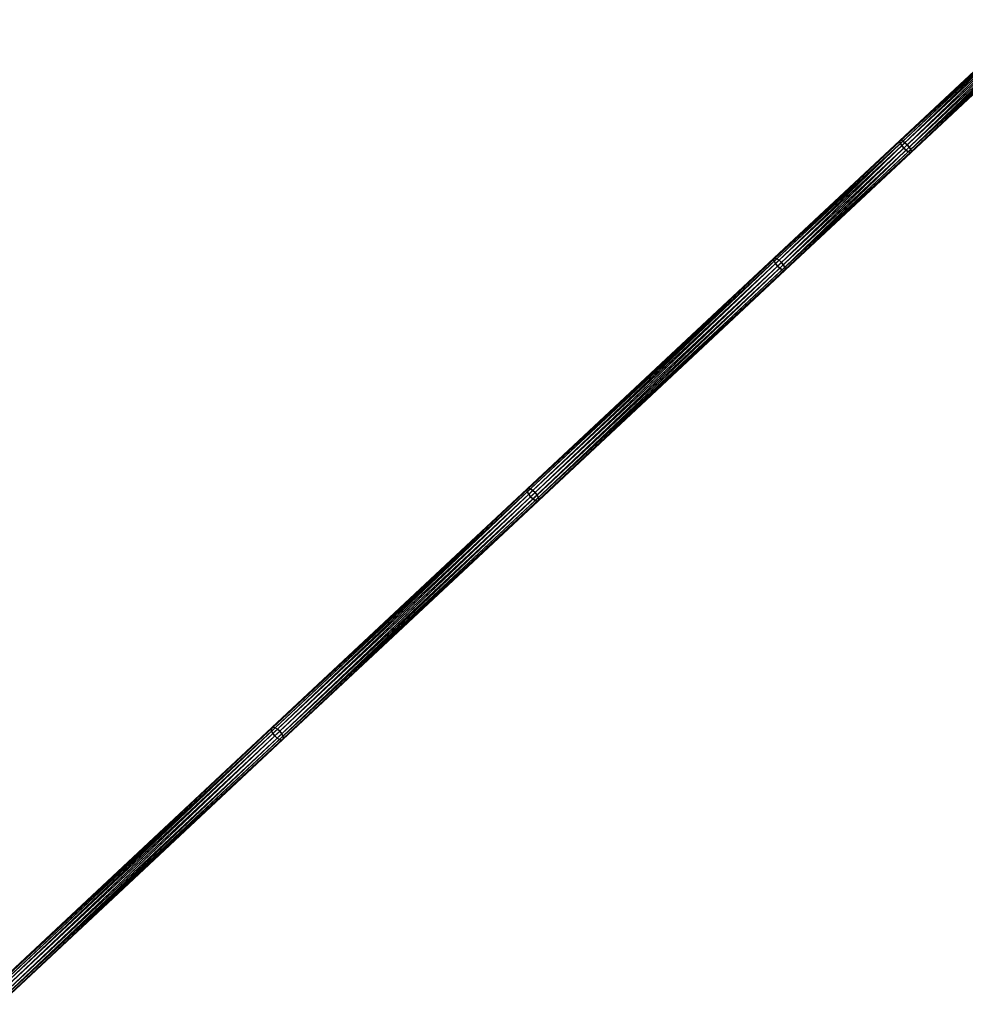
# Model space of a CAD drawing. Header units: millimetres. Extents: x 64 to 3333, y 103 to 3347.
# Tile 65 of 256: x 777 to 1066, y 881 to 1182. Entities that reach past the tile are written whole.
import ezdxf

# ---------------------------------------------------------------- set-up
doc = ezdxf.new("R2010")
doc.units = ezdxf.units.MM
doc.header["$LTSCALE"] = 25.4
doc.layers.get('0').update_dxf_attribs({"true_color": 0xff5454})

# ---------------------------------------------------------------- blocks, each defined once
blk = doc.blocks.new('SPIDER-6785-9743.STL')
at = {"color": 0}
mesh = blk.add_polyface(dxfattribs=at)
corners = [(1045.99, 1144.62, 1124.47), (1085.38, 1181.18, 1108.61), (1045.92, 1144.29, 1123.56), (1085.43, 1181.48, 1109.53)]
mesh.append_faces([[corners[k] for k in face] for face in [(0, 1, 2), (1, 0, 3)]], dxfattribs={"vtx0": -1, "color": 0})
mesh = blk.add_polyface(dxfattribs=at)
corners = [(1045.92, 1144.29, 1123.56), (1085.61, 1180.65, 1107.82), (1046.12, 1143.74, 1122.78), (1085.38, 1181.18, 1108.61)]
mesh.append_faces([[corners[k] for k in face] for face in [(0, 1, 2), (1, 0, 3)]], dxfattribs={"vtx0": -1, "color": 0})
mesh = blk.add_polyface(dxfattribs=at)
corners = [(1045.99, 1144.62, 1124.47), (1085.73, 1181.5, 1110.46), (1085.43, 1181.48, 1109.53), (1046.32, 1144.66, 1125.39)]
mesh.append_faces([[corners[k] for k in face] for face in [(0, 1, 2), (1, 0, 3)]], dxfattribs={"vtx0": -1, "color": 0})
mesh = blk.add_polyface(dxfattribs=at)
corners = [(1085.61, 1180.65, 1107.82), (1046.56, 1143.04, 1122.26), (1046.12, 1143.74, 1122.78), (1086.06, 1179.96, 1107.29)]
mesh.append_faces([[corners[k] for k in face] for face in [(0, 1, 2), (1, 0, 3)]], dxfattribs={"vtx0": -1, "color": 0})
mesh = blk.add_polyface(dxfattribs=at)
corners = [(1046.32, 1144.66, 1125.39), (1086.25, 1181.25, 1111.24), (1085.73, 1181.5, 1110.46), (1046.85, 1144.43, 1126.17)]
mesh.append_faces([[corners[k] for k in face] for face in [(0, 1, 2), (1, 0, 3)]], dxfattribs={"vtx0": -1, "color": 0})
mesh = blk.add_polyface(dxfattribs=at)
corners = [(1086.06, 1179.96, 1107.29), (1047.17, 1142.31, 1122.08), (1046.56, 1143.04, 1122.26), (1086.68, 1179.23, 1107.11)]
mesh.append_faces([[corners[k] for k in face] for face in [(0, 1, 2), (1, 0, 3)]], dxfattribs={"vtx0": -1, "color": 0})
mesh = blk.add_polyface(dxfattribs=at)
corners = [(1047.52, 1143.94, 1126.69), (1086.25, 1181.25, 1111.24), (1046.85, 1144.43, 1126.17), (1086.9, 1180.74, 1111.77)]
mesh.append_faces([[corners[k] for k in face] for face in [(0, 1, 2), (1, 0, 3)]], dxfattribs={"vtx0": -1, "color": 0})
mesh = blk.add_polyface(dxfattribs=at)
corners = [(1086.68, 1179.23, 1107.11), (1047.87, 1141.64, 1122.26), (1047.17, 1142.31, 1122.08), (1087.37, 1178.56, 1107.29)]
mesh.append_faces([[corners[k] for k in face] for face in [(0, 1, 2), (1, 0, 3)]], dxfattribs={"vtx0": -1, "color": 0})
mesh = blk.add_polyface(dxfattribs=at)
corners = [(1048.21, 1143.28, 1126.87), (1086.9, 1180.74, 1111.77), (1047.52, 1143.94, 1126.69), (1087.59, 1180.08, 1111.95)]
mesh.append_faces([[corners[k] for k in face] for face in [(0, 1, 2), (1, 0, 3)]], dxfattribs={"vtx0": -1, "color": 0})
mesh = blk.add_polyface(dxfattribs=at)
corners = [(1048.83, 1142.54, 1126.69), (1087.59, 1180.08, 1111.95), (1048.21, 1143.28, 1126.87), (1088.21, 1179.35, 1111.77)]
mesh.append_faces([[corners[k] for k in face] for face in [(0, 1, 2), (1, 0, 3)]], dxfattribs={"vtx0": -1, "color": 0})
mesh = blk.add_polyface(dxfattribs=at)
corners = [(1049.27, 1141.84, 1126.17), (1088.21, 1179.35, 1111.77), (1048.83, 1142.54, 1126.69), (1088.66, 1178.66, 1111.24)]
mesh.append_faces([[corners[k] for k in face] for face in [(0, 1, 2), (1, 0, 3)]], dxfattribs={"vtx0": -1, "color": 0})
mesh = blk.add_polyface(dxfattribs=at)
corners = [(1087.37, 1178.56, 1107.29), (1048.53, 1141.16, 1122.78), (1047.87, 1141.64, 1122.26), (1088.02, 1178.06, 1107.82)]
mesh.append_faces([[corners[k] for k in face] for face in [(0, 1, 2), (1, 0, 3)]], dxfattribs={"vtx0": -1, "color": 0})
mesh = blk.add_polyface(dxfattribs=at)
corners = [(1088.54, 1177.8, 1108.61), (1048.53, 1141.16, 1122.78), (1088.02, 1178.06, 1107.82), (1049.07, 1140.92, 1123.56)]
mesh.append_faces([[corners[k] for k in face] for face in [(0, 1, 2), (1, 0, 3)]], dxfattribs={"vtx0": -1, "color": 0})
mesh = blk.add_polyface(dxfattribs=at)
corners = [(1088.84, 1177.83, 1109.53), (1049.07, 1140.92, 1123.56), (1088.54, 1177.8, 1108.61), (1049.4, 1140.97, 1124.47)]
mesh.append_faces([[corners[k] for k in face] for face in [(0, 1, 2), (1, 0, 3)]], dxfattribs={"vtx0": -1, "color": 0})
mesh = blk.add_polyface(dxfattribs=at)
corners = [(1088.88, 1178.13, 1110.46), (1049.27, 1141.84, 1126.17), (1049.47, 1141.29, 1125.39), (1088.66, 1178.66, 1111.24)]
mesh.append_faces([[corners[k] for k in face] for face in [(0, 1, 2), (1, 0, 3)]], dxfattribs={"vtx0": -1, "color": 0})
mesh = blk.add_polyface(dxfattribs=at)
corners = [(1088.84, 1177.83, 1109.53), (1049.47, 1141.29, 1125.39), (1049.4, 1140.97, 1124.47), (1088.88, 1178.13, 1110.46)]
mesh.append_faces([[corners[k] for k in face] for face in [(0, 1, 2), (1, 0, 3)]], dxfattribs={"vtx0": -1, "color": 0})
mesh = blk.add_polyface(dxfattribs=at)
corners = [(1007.49, 1108.63, 1141.13), (1045.92, 1144.29, 1123.56), (1007.39, 1108.29, 1140.22), (1045.99, 1144.62, 1124.47)]
mesh.append_faces([[corners[k] for k in face] for face in [(0, 1, 2), (1, 0, 3)]], dxfattribs={"vtx0": -1, "color": 0})
mesh = blk.add_polyface(dxfattribs=at)
corners = [(1007.39, 1108.29, 1140.22), (1046.12, 1143.74, 1122.78), (1007.58, 1107.71, 1139.45), (1045.92, 1144.29, 1123.56)]
mesh.append_faces([[corners[k] for k in face] for face in [(0, 1, 2), (1, 0, 3)]], dxfattribs={"vtx0": -1, "color": 0})
mesh = blk.add_polyface(dxfattribs=at)
corners = [(1007.49, 1108.63, 1141.13), (1046.32, 1144.66, 1125.39), (1045.99, 1144.62, 1124.47), (1007.84, 1108.7, 1142.04)]
mesh.append_faces([[corners[k] for k in face] for face in [(0, 1, 2), (1, 0, 3)]], dxfattribs={"vtx0": -1, "color": 0})
mesh = blk.add_polyface(dxfattribs=at)
corners = [(1046.12, 1143.74, 1122.78), (1008, 1107, 1138.94), (1007.58, 1107.71, 1139.45), (1046.56, 1143.04, 1122.26)]
mesh.append_faces([[corners[k] for k in face] for face in [(0, 1, 2), (1, 0, 3)]], dxfattribs={"vtx0": -1, "color": 0})
mesh = blk.add_polyface(dxfattribs=at)
corners = [(1007.84, 1108.7, 1142.04), (1046.85, 1144.43, 1126.17), (1046.32, 1144.66, 1125.39), (1008.4, 1108.48, 1142.81)]
mesh.append_faces([[corners[k] for k in face] for face in [(0, 1, 2), (1, 0, 3)]], dxfattribs={"vtx0": -1, "color": 0})
mesh = blk.add_polyface(dxfattribs=at)
corners = [(1046.56, 1143.04, 1122.26), (1008.61, 1106.26, 1138.76), (1008, 1107, 1138.94), (1047.17, 1142.31, 1122.08)]
mesh.append_faces([[corners[k] for k in face] for face in [(0, 1, 2), (1, 0, 3)]], dxfattribs={"vtx0": -1, "color": 0})
mesh = blk.add_polyface(dxfattribs=at)
corners = [(1009.08, 1108.01, 1143.32), (1046.85, 1144.43, 1126.17), (1008.4, 1108.48, 1142.81), (1047.52, 1143.94, 1126.69)]
mesh.append_faces([[corners[k] for k in face] for face in [(0, 1, 2), (1, 0, 3)]], dxfattribs={"vtx0": -1, "color": 0})
mesh = blk.add_polyface(dxfattribs=at)
corners = [(1009.77, 1107.35, 1143.5), (1047.52, 1143.94, 1126.69), (1009.08, 1108.01, 1143.32), (1048.21, 1143.28, 1126.87)]
mesh.append_faces([[corners[k] for k in face] for face in [(0, 1, 2), (1, 0, 3)]], dxfattribs={"vtx0": -1, "color": 0})
mesh = blk.add_polyface(dxfattribs=at)
corners = [(1010.38, 1106.61, 1143.32), (1048.21, 1143.28, 1126.87), (1009.77, 1107.35, 1143.5), (1048.83, 1142.54, 1126.69)]
mesh.append_faces([[corners[k] for k in face] for face in [(0, 1, 2), (1, 0, 3)]], dxfattribs={"vtx0": -1, "color": 0})
mesh = blk.add_polyface(dxfattribs=at)
corners = [(1047.17, 1142.31, 1122.08), (1009.31, 1105.61, 1138.94), (1008.61, 1106.26, 1138.76), (1047.87, 1141.64, 1122.26)]
mesh.append_faces([[corners[k] for k in face] for face in [(0, 1, 2), (1, 0, 3)]], dxfattribs={"vtx0": -1, "color": 0})
mesh = blk.add_polyface(dxfattribs=at)
corners = [(1047.87, 1141.64, 1122.26), (1009.99, 1105.13, 1139.45), (1009.31, 1105.61, 1138.94), (1048.53, 1141.16, 1122.78)]
mesh.append_faces([[corners[k] for k in face] for face in [(0, 1, 2), (1, 0, 3)]], dxfattribs={"vtx0": -1, "color": 0})
mesh = blk.add_polyface(dxfattribs=at)
corners = [(1049.07, 1140.92, 1123.56), (1009.99, 1105.13, 1139.45), (1048.53, 1141.16, 1122.78), (1010.55, 1104.91, 1140.22)]
mesh.append_faces([[corners[k] for k in face] for face in [(0, 1, 2), (1, 0, 3)]], dxfattribs={"vtx0": -1, "color": 0})
mesh = blk.add_polyface(dxfattribs=at)
corners = [(1010.81, 1105.9, 1142.81), (1048.83, 1142.54, 1126.69), (1010.38, 1106.61, 1143.32), (1049.27, 1141.84, 1126.17)]
mesh.append_faces([[corners[k] for k in face] for face in [(0, 1, 2), (1, 0, 3)]], dxfattribs={"vtx0": -1, "color": 0})
mesh = blk.add_polyface(dxfattribs=at)
corners = [(1049.4, 1140.97, 1124.47), (1010.55, 1104.91, 1140.22), (1049.07, 1140.92, 1123.56), (1010.9, 1104.98, 1141.13)]
mesh.append_faces([[corners[k] for k in face] for face in [(0, 1, 2), (1, 0, 3)]], dxfattribs={"vtx0": -1, "color": 0})
mesh = blk.add_polyface(dxfattribs=at)
corners = [(1049.47, 1141.29, 1125.39), (1010.81, 1105.9, 1142.81), (1010.99, 1105.33, 1142.04), (1049.27, 1141.84, 1126.17)]
mesh.append_faces([[corners[k] for k in face] for face in [(0, 1, 2), (1, 0, 3)]], dxfattribs={"vtx0": -1, "color": 0})
mesh = blk.add_polyface(dxfattribs=at)
corners = [(1049.4, 1140.97, 1124.47), (1010.99, 1105.33, 1142.04), (1010.9, 1104.98, 1141.13), (1049.47, 1141.29, 1125.39)]
mesh.append_faces([[corners[k] for k in face] for face in [(0, 1, 2), (1, 0, 3)]], dxfattribs={"vtx0": -1, "color": 0})
mesh = blk.add_polyface(dxfattribs=at)
corners = [(932.19, 1038.25, 1179.26), (1007.39, 1108.29, 1140.22), (932.06, 1037.87, 1178.38), (1007.49, 1108.63, 1141.13)]
mesh.append_faces([[corners[k] for k in face] for face in [(0, 1, 2), (1, 0, 3)]], dxfattribs={"vtx0": -1, "color": 0})
mesh = blk.add_polyface(dxfattribs=at)
corners = [(932.06, 1037.87, 1178.38), (1007.58, 1107.71, 1139.45), (932.2, 1037.27, 1177.62), (1007.39, 1108.29, 1140.22)]
mesh.append_faces([[corners[k] for k in face] for face in [(0, 1, 2), (1, 0, 3)]], dxfattribs={"vtx0": -1, "color": 0})
mesh = blk.add_polyface(dxfattribs=at)
corners = [(932.19, 1038.25, 1179.26), (1007.84, 1108.7, 1142.04), (1007.49, 1108.63, 1141.13), (932.58, 1038.36, 1180.15)]
mesh.append_faces([[corners[k] for k in face] for face in [(0, 1, 2), (1, 0, 3)]], dxfattribs={"vtx0": -1, "color": 0})
mesh = blk.add_polyface(dxfattribs=at)
corners = [(1007.58, 1107.71, 1139.45), (932.61, 1036.54, 1177.12), (932.2, 1037.27, 1177.62), (1008, 1107, 1138.94)]
mesh.append_faces([[corners[k] for k in face] for face in [(0, 1, 2), (1, 0, 3)]], dxfattribs={"vtx0": -1, "color": 0})
mesh = blk.add_polyface(dxfattribs=at)
corners = [(932.58, 1038.36, 1180.15), (1008.4, 1108.48, 1142.81), (1007.84, 1108.7, 1142.04), (933.17, 1038.17, 1180.9)]
mesh.append_faces([[corners[k] for k in face] for face in [(0, 1, 2), (1, 0, 3)]], dxfattribs={"vtx0": -1, "color": 0})
mesh = blk.add_polyface(dxfattribs=at)
corners = [(1008, 1107, 1138.94), (933.21, 1035.79, 1176.95), (932.61, 1036.54, 1177.12), (1008.61, 1106.26, 1138.76)]
mesh.append_faces([[corners[k] for k in face] for face in [(0, 1, 2), (1, 0, 3)]], dxfattribs={"vtx0": -1, "color": 0})
mesh = blk.add_polyface(dxfattribs=at)
corners = [(933.87, 1037.72, 1181.41), (1008.4, 1108.48, 1142.81), (933.17, 1038.17, 1180.9), (1009.08, 1108.01, 1143.32)]
mesh.append_faces([[corners[k] for k in face] for face in [(0, 1, 2), (1, 0, 3)]], dxfattribs={"vtx0": -1, "color": 0})
mesh = blk.add_polyface(dxfattribs=at)
corners = [(934.58, 1037.07, 1181.58), (1009.08, 1108.01, 1143.32), (933.87, 1037.72, 1181.41), (1009.77, 1107.35, 1143.5)]
mesh.append_faces([[corners[k] for k in face] for face in [(0, 1, 2), (1, 0, 3)]], dxfattribs={"vtx0": -1, "color": 0})
mesh = blk.add_polyface(dxfattribs=at)
corners = [(935.18, 1036.32, 1181.41), (1009.77, 1107.35, 1143.5), (934.58, 1037.07, 1181.58), (1010.38, 1106.61, 1143.32)]
mesh.append_faces([[corners[k] for k in face] for face in [(0, 1, 2), (1, 0, 3)]], dxfattribs={"vtx0": -1, "color": 0})
mesh = blk.add_polyface(dxfattribs=at)
corners = [(1008.61, 1106.26, 1138.76), (933.92, 1035.14, 1177.12), (933.21, 1035.79, 1176.95), (1009.31, 1105.61, 1138.94)]
mesh.append_faces([[corners[k] for k in face] for face in [(0, 1, 2), (1, 0, 3)]], dxfattribs={"vtx0": -1, "color": 0})
mesh = blk.add_polyface(dxfattribs=at)
corners = [(1009.31, 1105.61, 1138.94), (934.62, 1034.68, 1177.62), (933.92, 1035.14, 1177.12), (1009.99, 1105.13, 1139.45)]
mesh.append_faces([[corners[k] for k in face] for face in [(0, 1, 2), (1, 0, 3)]], dxfattribs={"vtx0": -1, "color": 0})
mesh = blk.add_polyface(dxfattribs=at)
corners = [(1010.55, 1104.91, 1140.22), (934.62, 1034.68, 1177.62), (1009.99, 1105.13, 1139.45), (935.21, 1034.49, 1178.38)]
mesh.append_faces([[corners[k] for k in face] for face in [(0, 1, 2), (1, 0, 3)]], dxfattribs={"vtx0": -1, "color": 0})
mesh = blk.add_polyface(dxfattribs=at)
corners = [(935.59, 1035.59, 1180.9), (1010.38, 1106.61, 1143.32), (935.18, 1036.32, 1181.41), (1010.81, 1105.9, 1142.81)]
mesh.append_faces([[corners[k] for k in face] for face in [(0, 1, 2), (1, 0, 3)]], dxfattribs={"vtx0": -1, "color": 0})
mesh = blk.add_polyface(dxfattribs=at)
corners = [(1010.9, 1104.98, 1141.13), (935.21, 1034.49, 1178.38), (1010.55, 1104.91, 1140.22), (935.6, 1034.6, 1179.26)]
mesh.append_faces([[corners[k] for k in face] for face in [(0, 1, 2), (1, 0, 3)]], dxfattribs={"vtx0": -1, "color": 0})
mesh = blk.add_polyface(dxfattribs=at)
corners = [(1010.99, 1105.33, 1142.04), (935.59, 1035.59, 1180.9), (935.73, 1034.98, 1180.15), (1010.81, 1105.9, 1142.81)]
mesh.append_faces([[corners[k] for k in face] for face in [(0, 1, 2), (1, 0, 3)]], dxfattribs={"vtx0": -1, "color": 0})
mesh = blk.add_polyface(dxfattribs=at)
corners = [(1010.9, 1104.98, 1141.13), (935.73, 1034.98, 1180.15), (935.6, 1034.6, 1179.26), (1010.99, 1105.33, 1142.04)]
mesh.append_faces([[corners[k] for k in face] for face in [(0, 1, 2), (1, 0, 3)]], dxfattribs={"vtx0": -1, "color": 0})
mesh = blk.add_polyface(dxfattribs=at)
corners = [(854.13, 965.29, 1225.7), (932.06, 1037.87, 1178.38), (853.96, 964.88, 1224.83), (932.19, 1038.25, 1179.26)]
mesh.append_faces([[corners[k] for k in face] for face in [(0, 1, 2), (1, 0, 3)]], dxfattribs={"vtx0": -1, "color": 0})
mesh = blk.add_polyface(dxfattribs=at)
corners = [(853.96, 964.88, 1224.83), (932.2, 1037.27, 1177.62), (854.08, 964.25, 1224.1), (932.06, 1037.87, 1178.38)]
mesh.append_faces([[corners[k] for k in face] for face in [(0, 1, 2), (1, 0, 3)]], dxfattribs={"vtx0": -1, "color": 0})
mesh = blk.add_polyface(dxfattribs=at)
corners = [(854.13, 965.29, 1225.7), (932.58, 1038.36, 1180.15), (932.19, 1038.25, 1179.26), (854.55, 965.43, 1226.57)]
mesh.append_faces([[corners[k] for k in face] for face in [(0, 1, 2), (1, 0, 3)]], dxfattribs={"vtx0": -1, "color": 0})
mesh = blk.add_polyface(dxfattribs=at)
corners = [(854.55, 965.43, 1226.57), (933.17, 1038.17, 1180.9), (932.58, 1038.36, 1180.15), (855.17, 965.26, 1227.31)]
mesh.append_faces([[corners[k] for k in face] for face in [(0, 1, 2), (1, 0, 3)]], dxfattribs={"vtx0": -1, "color": 0})
mesh = blk.add_polyface(dxfattribs=at)
corners = [(855.89, 964.83, 1227.8), (933.17, 1038.17, 1180.9), (855.17, 965.26, 1227.31), (933.87, 1037.72, 1181.41)]
mesh.append_faces([[corners[k] for k in face] for face in [(0, 1, 2), (1, 0, 3)]], dxfattribs={"vtx0": -1, "color": 0})
mesh = blk.add_polyface(dxfattribs=at)
corners = [(856.6, 964.18, 1227.97), (933.87, 1037.72, 1181.41), (855.89, 964.83, 1227.8), (934.58, 1037.07, 1181.58)]
mesh.append_faces([[corners[k] for k in face] for face in [(0, 1, 2), (1, 0, 3)]], dxfattribs={"vtx0": -1, "color": 0})
mesh = blk.add_polyface(dxfattribs=at)
corners = [(932.2, 1037.27, 1177.62), (854.47, 963.5, 1223.61), (854.08, 964.25, 1224.1), (932.61, 1036.54, 1177.12)]
mesh.append_faces([[corners[k] for k in face] for face in [(0, 1, 2), (1, 0, 3)]], dxfattribs={"vtx0": -1, "color": 0})
mesh = blk.add_polyface(dxfattribs=at)
corners = [(932.61, 1036.54, 1177.12), (855.07, 962.75, 1223.43), (854.47, 963.5, 1223.61), (933.21, 1035.79, 1176.95)]
mesh.append_faces([[corners[k] for k in face] for face in [(0, 1, 2), (1, 0, 3)]], dxfattribs={"vtx0": -1, "color": 0})
mesh = blk.add_polyface(dxfattribs=at)
corners = [(933.21, 1035.79, 1176.95), (855.78, 962.1, 1223.61), (855.07, 962.75, 1223.43), (933.92, 1035.14, 1177.12)]
mesh.append_faces([[corners[k] for k in face] for face in [(0, 1, 2), (1, 0, 3)]], dxfattribs={"vtx0": -1, "color": 0})
mesh = blk.add_polyface(dxfattribs=at)
corners = [(933.92, 1035.14, 1177.12), (856.5, 961.66, 1224.1), (855.78, 962.1, 1223.61), (934.62, 1034.68, 1177.62)]
mesh.append_faces([[corners[k] for k in face] for face in [(0, 1, 2), (1, 0, 3)]], dxfattribs={"vtx0": -1, "color": 0})
mesh = blk.add_polyface(dxfattribs=at)
corners = [(935.21, 1034.49, 1178.38), (856.5, 961.66, 1224.1), (934.62, 1034.68, 1177.62), (857.12, 961.5, 1224.83)]
mesh.append_faces([[corners[k] for k in face] for face in [(0, 1, 2), (1, 0, 3)]], dxfattribs={"vtx0": -1, "color": 0})
mesh = blk.add_polyface(dxfattribs=at)
corners = [(857.2, 963.43, 1227.8), (934.58, 1037.07, 1181.58), (856.6, 964.18, 1227.97), (935.18, 1036.32, 1181.41)]
mesh.append_faces([[corners[k] for k in face] for face in [(0, 1, 2), (1, 0, 3)]], dxfattribs={"vtx0": -1, "color": 0})
mesh = blk.add_polyface(dxfattribs=at)
corners = [(935.6, 1034.6, 1179.26), (857.12, 961.5, 1224.83), (935.21, 1034.49, 1178.38), (857.54, 961.64, 1225.7)]
mesh.append_faces([[corners[k] for k in face] for face in [(0, 1, 2), (1, 0, 3)]], dxfattribs={"vtx0": -1, "color": 0})
mesh = blk.add_polyface(dxfattribs=at)
corners = [(857.58, 962.68, 1227.31), (935.18, 1036.32, 1181.41), (857.2, 963.43, 1227.8), (935.59, 1035.59, 1180.9)]
mesh.append_faces([[corners[k] for k in face] for face in [(0, 1, 2), (1, 0, 3)]], dxfattribs={"vtx0": -1, "color": 0})
mesh = blk.add_polyface(dxfattribs=at)
corners = [(935.6, 1034.6, 1179.26), (857.7, 962.05, 1226.57), (857.54, 961.64, 1225.7), (935.73, 1034.98, 1180.15)]
mesh.append_faces([[corners[k] for k in face] for face in [(0, 1, 2), (1, 0, 3)]], dxfattribs={"vtx0": -1, "color": 0})
mesh = blk.add_polyface(dxfattribs=at)
corners = [(935.73, 1034.98, 1180.15), (857.58, 962.68, 1227.31), (857.7, 962.05, 1226.57), (935.59, 1035.59, 1180.9)]
mesh.append_faces([[corners[k] for k in face] for face in [(0, 1, 2), (1, 0, 3)]], dxfattribs={"vtx0": -1, "color": 0})
mesh = blk.add_polyface(dxfattribs=at)
corners = [(767.79, 884.59, 1283.11), (854.55, 965.43, 1226.57), (854.13, 965.29, 1225.7), (768.23, 884.75, 1283.97)]
mesh.append_faces([[corners[k] for k in face] for face in [(0, 1, 2), (1, 0, 3)]], dxfattribs={"vtx0": -1, "color": 0})
mesh = blk.add_polyface(dxfattribs=at)
corners = [(768.23, 884.75, 1283.97), (855.17, 965.26, 1227.31), (854.55, 965.43, 1226.57), (768.87, 884.6, 1284.69)]
mesh.append_faces([[corners[k] for k in face] for face in [(0, 1, 2), (1, 0, 3)]], dxfattribs={"vtx0": -1, "color": 0})
mesh = blk.add_polyface(dxfattribs=at)
corners = [(767.79, 884.59, 1283.11), (853.96, 964.88, 1224.83), (767.6, 884.16, 1282.26), (854.13, 965.29, 1225.7)]
mesh.append_faces([[corners[k] for k in face] for face in [(0, 1, 2), (1, 0, 3)]], dxfattribs={"vtx0": -1, "color": 0})
mesh = blk.add_polyface(dxfattribs=at)
corners = [(767.6, 884.16, 1282.26), (854.08, 964.25, 1224.1), (767.71, 883.51, 1281.53), (853.96, 964.88, 1224.83)]
mesh.append_faces([[corners[k] for k in face] for face in [(0, 1, 2), (1, 0, 3)]], dxfattribs={"vtx0": -1, "color": 0})
mesh = blk.add_polyface(dxfattribs=at)
corners = [(854.08, 964.25, 1224.1), (768.08, 882.76, 1281.05), (767.71, 883.51, 1281.53), (854.47, 963.5, 1223.61)]
mesh.append_faces([[corners[k] for k in face] for face in [(0, 1, 2), (1, 0, 3)]], dxfattribs={"vtx0": -1, "color": 0})
mesh = blk.add_polyface(dxfattribs=at)
corners = [(854.47, 963.5, 1223.61), (768.67, 882, 1280.88), (768.08, 882.76, 1281.05), (855.07, 962.75, 1223.43)]
mesh.append_faces([[corners[k] for k in face] for face in [(0, 1, 2), (1, 0, 3)]], dxfattribs={"vtx0": -1, "color": 0})
mesh = blk.add_polyface(dxfattribs=at)
corners = [(855.07, 962.75, 1223.43), (769.39, 881.36, 1281.05), (768.67, 882, 1280.88), (855.78, 962.1, 1223.61)]
mesh.append_faces([[corners[k] for k in face] for face in [(0, 1, 2), (1, 0, 3)]], dxfattribs={"vtx0": -1, "color": 0})
mesh = blk.add_polyface(dxfattribs=at)
corners = [(769.6, 884.17, 1285.18), (855.17, 965.26, 1227.31), (768.87, 884.6, 1284.69), (855.89, 964.83, 1227.8)]
mesh.append_faces([[corners[k] for k in face] for face in [(0, 1, 2), (1, 0, 3)]], dxfattribs={"vtx0": -1, "color": 0})
mesh = blk.add_polyface(dxfattribs=at)
corners = [(770.31, 883.53, 1285.35), (855.89, 964.83, 1227.8), (769.6, 884.17, 1285.18), (856.6, 964.18, 1227.97)]
mesh.append_faces([[corners[k] for k in face] for face in [(0, 1, 2), (1, 0, 3)]], dxfattribs={"vtx0": -1, "color": 0})
mesh = blk.add_polyface(dxfattribs=at)
corners = [(770.91, 882.77, 1285.18), (856.6, 964.18, 1227.97), (770.31, 883.53, 1285.35), (857.2, 963.43, 1227.8)]
mesh.append_faces([[corners[k] for k in face] for face in [(0, 1, 2), (1, 0, 3)]], dxfattribs={"vtx0": -1, "color": 0})
mesh = blk.add_polyface(dxfattribs=at)
corners = [(771.28, 882.02, 1284.69), (857.2, 963.43, 1227.8), (770.91, 882.77, 1285.18), (857.58, 962.68, 1227.31)]
mesh.append_faces([[corners[k] for k in face] for face in [(0, 1, 2), (1, 0, 3)]], dxfattribs={"vtx0": -1, "color": 0})
mesh = blk.add_polyface(dxfattribs=at)
corners = [(857.7, 962.05, 1226.57), (771.28, 882.02, 1284.69), (771.39, 881.37, 1283.97), (857.58, 962.68, 1227.31)]
mesh.append_faces([[corners[k] for k in face] for face in [(0, 1, 2), (1, 0, 3)]], dxfattribs={"vtx0": -1, "color": 0})
mesh = blk.add_polyface(dxfattribs=at)
corners = [(855.78, 962.1, 1223.61), (770.12, 880.93, 1281.53), (769.39, 881.36, 1281.05), (856.5, 961.66, 1224.1)]
mesh.append_faces([[corners[k] for k in face] for face in [(0, 1, 2), (1, 0, 3)]], dxfattribs={"vtx0": -1, "color": 0})
mesh = blk.add_polyface(dxfattribs=at)
corners = [(857.12, 961.5, 1224.83), (770.12, 880.93, 1281.53), (856.5, 961.66, 1224.1), (770.76, 880.78, 1282.26)]
mesh.append_faces([[corners[k] for k in face] for face in [(0, 1, 2), (1, 0, 3)]], dxfattribs={"vtx0": -1, "color": 0})
mesh = blk.add_polyface(dxfattribs=at)
corners = [(857.54, 961.64, 1225.7), (770.76, 880.78, 1282.26), (857.12, 961.5, 1224.83), (771.2, 880.94, 1283.11)]
mesh.append_faces([[corners[k] for k in face] for face in [(0, 1, 2), (1, 0, 3)]], dxfattribs={"vtx0": -1, "color": 0})
mesh = blk.add_polyface(dxfattribs=at)
corners = [(857.54, 961.64, 1225.7), (771.39, 881.37, 1283.97), (771.2, 880.94, 1283.11), (857.7, 962.05, 1226.57)]
mesh.append_faces([[corners[k] for k in face] for face in [(0, 1, 2), (1, 0, 3)]], dxfattribs={"vtx0": -1, "color": 0})

msp = doc.modelspace()

# ---------------------------------------------------------------- block references
at = {"color": 250, "true_color": 0x262626}
msp.add_blockref('SPIDER-6785-9743.STL', (0, 0), dxfattribs=at)

doc.saveas('drawing.dxf')
